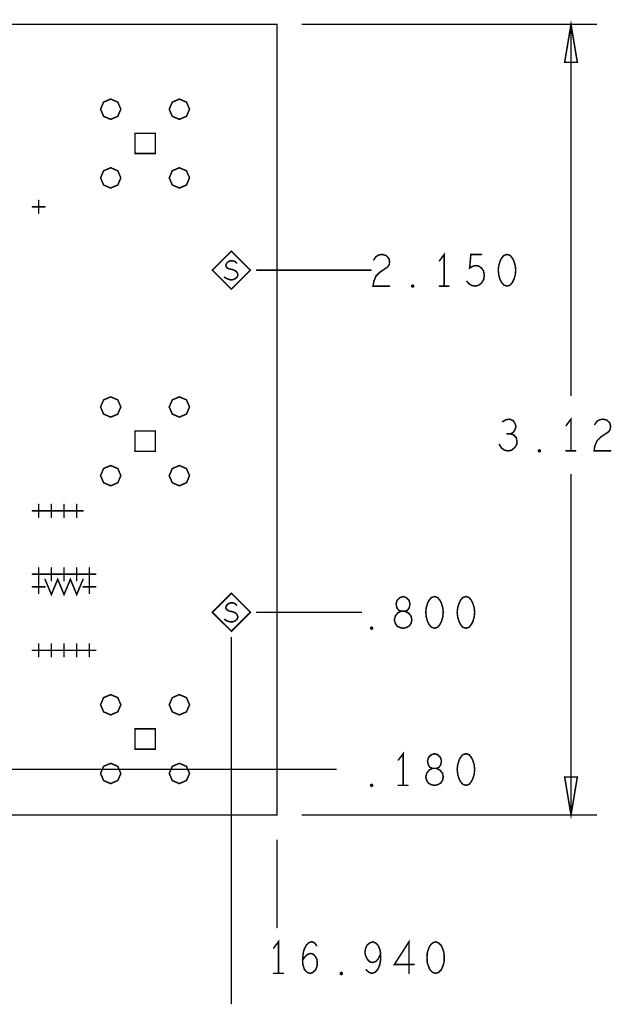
# Model space of a CAD drawing. Extents: x 28 to 61, y 24.9 to 46.
# Tile 29 of 59: x 46.4 to 48.7, y 28.7 to 32.6. Entities that reach past the tile are written whole.
import ezdxf

# ---------------------------------------------------------------- set-up
doc = ezdxf.new("R2010")
doc.units = 0
doc.layers.add('1', color=2, linetype='CONTINUOUS')

msp = doc.modelspace()

# ---------------------------------------------------------------- linework, layer by layer
at = {"layer": '1', "const_width": 0.006}
for points in [[(48.615, 32.435), (48.59, 32.585), (48.565, 32.435), (48.615, 32.435)], [(30.49, 29.465), (47.43, 29.465), (47.43, 32.585), (30.49, 32.585), (30.49, 29.465)], [(47.53, 32.585), (48.69, 32.585)], [(48.59, 32.585), (48.59, 31.121)], [(46.814, 32.25), (46.802, 32.278), (46.774, 32.29), (46.746, 32.278), (46.734, 32.25), (46.746, 32.222), (46.774, 32.21), (46.802, 32.222), (46.814, 32.25)], [(47.085, 32.25), (47.073, 32.278), (47.045, 32.29), (47.017, 32.278), (47.005, 32.25), (47.017, 32.222), (47.045, 32.21), (47.073, 32.222), (47.085, 32.25)], [(46.87, 32.075), (46.95, 32.075), (46.95, 32.155), (46.87, 32.155), (46.87, 32.075)], [(46.814, 31.979), (46.802, 32.007), (46.774, 32.019), (46.746, 32.007), (46.734, 31.979), (46.746, 31.951), (46.774, 31.939), (46.802, 31.951), (46.814, 31.979)], [(47.085, 31.979), (47.073, 32.007), (47.045, 32.019), (47.017, 32.007), (47.005, 31.979), (47.017, 31.951), (47.045, 31.939), (47.073, 31.951), (47.085, 31.979)], [(46.465, 31.865), (46.515, 31.865)], [(46.49, 31.84), (46.49, 31.89)], [(47.325, 31.615), (47.25, 31.69), (47.175, 31.615), (47.25, 31.54), (47.325, 31.615)], [(47.812, 31.656), (47.821, 31.669), (47.832, 31.675), (47.845, 31.677), (47.86, 31.673), (47.871, 31.662), (47.874, 31.65), (47.873, 31.637), (47.866, 31.627), (47.835, 31.606), (47.821, 31.592), (47.812, 31.571), (47.809, 31.552), (47.874, 31.552)], [(48.09, 31.552), (48.09, 31.677), (48.071, 31.652)], [(48.179, 31.571), (48.189, 31.56), (48.2, 31.554), (48.214, 31.552), (48.227, 31.556), (48.238, 31.565), (48.246, 31.579), (48.248, 31.596), (48.245, 31.612), (48.237, 31.623), (48.226, 31.631), (48.215, 31.633), (48.204, 31.631), (48.19, 31.623), (48.195, 31.677), (48.237, 31.677)], [(48.338, 31.677), (48.325, 31.673), (48.316, 31.662), (48.31, 31.65), (48.305, 31.633), (48.303, 31.615), (48.305, 31.596), (48.31, 31.579), (48.316, 31.567), (48.325, 31.556), (48.338, 31.552), (48.35, 31.556), (48.359, 31.567), (48.365, 31.579), (48.37, 31.596), (48.372, 31.615), (48.37, 31.633), (48.365, 31.65), (48.359, 31.662), (48.35, 31.673), (48.338, 31.677)], [(47.223, 31.587), (47.233, 31.581), (47.245, 31.577), (47.255, 31.577), (47.265, 31.581), (47.272, 31.587), (47.276, 31.596), (47.273, 31.605), (47.267, 31.612), (47.256, 31.617), (47.241, 31.62), (47.232, 31.625), (47.228, 31.633), (47.231, 31.642), (47.237, 31.648), (47.246, 31.652), (47.255, 31.652), (47.263, 31.65), (47.271, 31.643)], [(47.35, 31.615), (47.801, 31.615)], [(47.966, 31.548), (47.962, 31.55), (47.962, 31.554), (47.966, 31.556), (47.969, 31.554), (47.969, 31.55), (47.966, 31.548)], [(48.071, 31.552), (48.108, 31.552)], [(46.814, 31.075), (46.802, 31.103), (46.774, 31.115), (46.746, 31.103), (46.734, 31.075), (46.746, 31.047), (46.774, 31.035), (46.802, 31.047), (46.814, 31.075)], [(47.085, 31.075), (47.073, 31.103), (47.045, 31.115), (47.017, 31.103), (47.005, 31.075), (47.017, 31.047), (47.045, 31.035), (47.073, 31.047), (47.085, 31.075)], [(48.352, 30.969), (48.362, 30.975), (48.369, 30.985), (48.373, 30.998), (48.369, 31.01), (48.362, 31.021), (48.348, 31.027), (48.334, 31.025), (48.32, 31.017)], [(48.59, 30.902), (48.59, 31.027), (48.571, 31.002)], [(48.684, 31.006), (48.693, 31.019), (48.704, 31.025), (48.717, 31.027), (48.732, 31.023), (48.743, 31.012), (48.746, 31), (48.745, 30.987), (48.738, 30.977), (48.707, 30.956), (48.693, 30.942), (48.684, 30.921), (48.681, 30.902), (48.746, 30.902)], [(46.87, 30.9), (46.95, 30.9), (46.95, 30.98), (46.87, 30.98), (46.87, 30.9)], [(48.307, 30.927), (48.317, 30.912), (48.329, 30.904), (48.343, 30.902), (48.355, 30.904), (48.368, 30.915), (48.376, 30.927), (48.377, 30.94), (48.374, 30.954), (48.363, 30.965), (48.352, 30.969), (48.338, 30.969)], [(48.466, 30.898), (48.462, 30.9), (48.462, 30.904), (48.466, 30.906), (48.469, 30.904), (48.469, 30.9), (48.466, 30.898)], [(48.571, 30.902), (48.608, 30.902)], [(46.814, 30.804), (46.802, 30.832), (46.774, 30.844), (46.746, 30.832), (46.734, 30.804), (46.746, 30.776), (46.774, 30.764), (46.802, 30.776), (46.814, 30.804)], [(47.085, 30.804), (47.073, 30.832), (47.045, 30.844), (47.017, 30.832), (47.005, 30.804), (47.017, 30.776), (47.045, 30.764), (47.073, 30.776), (47.085, 30.804)], [(48.59, 30.808), (48.59, 29.465)], [(46.465, 30.665), (46.515, 30.665)], [(46.49, 30.64), (46.49, 30.69)], [(46.515, 30.665), (46.565, 30.665)], [(46.54, 30.64), (46.54, 30.69)], [(46.565, 30.665), (46.615, 30.665)], [(46.59, 30.64), (46.59, 30.69)], [(46.615, 30.665), (46.665, 30.665)], [(46.64, 30.64), (46.64, 30.69)], [(46.49, 30.39), (46.49, 30.44)], [(46.54, 30.39), (46.54, 30.44)], [(46.59, 30.39), (46.59, 30.44)], [(46.64, 30.39), (46.64, 30.44)], [(46.69, 30.39), (46.69, 30.44)], [(46.465, 30.415), (46.515, 30.415)], [(46.49, 30.34), (46.49, 30.39)], [(46.515, 30.415), (46.565, 30.415)], [(46.515, 30.395), (46.54, 30.335), (46.565, 30.395), (46.59, 30.335), (46.615, 30.395), (46.64, 30.335), (46.665, 30.395)], [(46.565, 30.415), (46.615, 30.415)], [(46.615, 30.415), (46.665, 30.415)], [(46.665, 30.415), (46.715, 30.415)], [(46.69, 30.34), (46.69, 30.39)], [(46.465, 30.365), (46.515, 30.365)], [(46.665, 30.365), (46.715, 30.365)], [(47.325, 30.265), (47.25, 30.34), (47.175, 30.265), (47.25, 30.19), (47.325, 30.265)], [(47.223, 30.237), (47.233, 30.231), (47.245, 30.227), (47.255, 30.227), (47.265, 30.231), (47.272, 30.237), (47.276, 30.246), (47.273, 30.255), (47.267, 30.262), (47.256, 30.267), (47.241, 30.27), (47.232, 30.275), (47.228, 30.283), (47.231, 30.292), (47.237, 30.298), (47.246, 30.302), (47.255, 30.302), (47.263, 30.3), (47.271, 30.293)], [(47.928, 30.202), (47.938, 30.204), (47.951, 30.21), (47.959, 30.221), (47.962, 30.235), (47.959, 30.25), (47.949, 30.262), (47.935, 30.269), (47.92, 30.269), (47.91, 30.273), (47.903, 30.283), (47.9, 30.298), (47.904, 30.312), (47.915, 30.323), (47.928, 30.327), (47.94, 30.323), (47.951, 30.312), (47.955, 30.298), (47.952, 30.283), (47.945, 30.273), (47.935, 30.269), (47.92, 30.269), (47.906, 30.262), (47.897, 30.25), (47.893, 30.235), (47.897, 30.221), (47.904, 30.21), (47.917, 30.204), (47.928, 30.202)], [(48.052, 30.327), (48.039, 30.323), (48.03, 30.312), (48.024, 30.3), (48.019, 30.283), (48.017, 30.265), (48.019, 30.246), (48.024, 30.229), (48.03, 30.217), (48.039, 30.206), (48.052, 30.202), (48.064, 30.206), (48.073, 30.217), (48.079, 30.229), (48.084, 30.246), (48.086, 30.265), (48.084, 30.283), (48.079, 30.3), (48.073, 30.312), (48.064, 30.323), (48.052, 30.327)], [(48.176, 30.327), (48.163, 30.323), (48.154, 30.312), (48.148, 30.3), (48.143, 30.283), (48.141, 30.265), (48.143, 30.246), (48.148, 30.229), (48.154, 30.217), (48.163, 30.206), (48.176, 30.202), (48.188, 30.206), (48.197, 30.217), (48.203, 30.229), (48.208, 30.246), (48.21, 30.265), (48.208, 30.283), (48.203, 30.3), (48.197, 30.312), (48.188, 30.323), (48.176, 30.327)], [(47.35, 30.265), (47.763, 30.265)], [(47.804, 30.198), (47.8, 30.2), (47.8, 30.204), (47.804, 30.206), (47.807, 30.204), (47.807, 30.2), (47.804, 30.198)], [(47.25, 28.721), (47.25, 30.165)], [(46.465, 30.115), (46.515, 30.115)], [(46.49, 30.09), (46.49, 30.14)], [(46.515, 30.115), (46.565, 30.115)], [(46.54, 30.09), (46.54, 30.14)], [(46.565, 30.115), (46.615, 30.115)], [(46.59, 30.09), (46.59, 30.14)], [(46.615, 30.115), (46.665, 30.115)], [(46.64, 30.09), (46.64, 30.14)], [(46.665, 30.115), (46.715, 30.115)], [(46.69, 30.09), (46.69, 30.14)], [(46.814, 29.9), (46.802, 29.928), (46.774, 29.94), (46.746, 29.928), (46.734, 29.9), (46.746, 29.872), (46.774, 29.86), (46.802, 29.872), (46.814, 29.9)], [(47.085, 29.9), (47.073, 29.928), (47.045, 29.94), (47.017, 29.928), (47.005, 29.9), (47.017, 29.872), (47.045, 29.86), (47.073, 29.872), (47.085, 29.9)], [(46.87, 29.725), (46.95, 29.725), (46.95, 29.805), (46.87, 29.805), (46.87, 29.725)], [(47.928, 29.582), (47.928, 29.707), (47.909, 29.682)], [(48.052, 29.582), (48.062, 29.584), (48.075, 29.59), (48.083, 29.601), (48.086, 29.615), (48.083, 29.63), (48.073, 29.642), (48.059, 29.649), (48.044, 29.649), (48.034, 29.653), (48.027, 29.663), (48.024, 29.678), (48.028, 29.692), (48.039, 29.703), (48.052, 29.707), (48.064, 29.703), (48.075, 29.692), (48.079, 29.678), (48.076, 29.663), (48.069, 29.653), (48.059, 29.649), (48.044, 29.649), (48.03, 29.642), (48.021, 29.63), (48.017, 29.615), (48.021, 29.601), (48.028, 29.59), (48.041, 29.584), (48.052, 29.582)], [(48.176, 29.707), (48.163, 29.703), (48.154, 29.692), (48.148, 29.68), (48.143, 29.663), (48.141, 29.645), (48.143, 29.626), (48.148, 29.609), (48.154, 29.597), (48.163, 29.586), (48.176, 29.582), (48.188, 29.586), (48.197, 29.597), (48.203, 29.609), (48.208, 29.626), (48.21, 29.645), (48.208, 29.663), (48.203, 29.68), (48.197, 29.692), (48.188, 29.703), (48.176, 29.707)], [(47.663, 29.645), (45.09, 29.645)], [(46.814, 29.629), (46.802, 29.657), (46.774, 29.669), (46.746, 29.657), (46.734, 29.629), (46.746, 29.601), (46.774, 29.589), (46.802, 29.601), (46.814, 29.629)], [(47.085, 29.629), (47.073, 29.657), (47.045, 29.669), (47.017, 29.657), (47.005, 29.629), (47.017, 29.601), (47.045, 29.589), (47.073, 29.601), (47.085, 29.629)], [(48.565, 29.615), (48.59, 29.465), (48.615, 29.615), (48.565, 29.615)], [(47.804, 29.578), (47.8, 29.58), (47.8, 29.584), (47.804, 29.586), (47.807, 29.584), (47.807, 29.58), (47.804, 29.578)], [(47.909, 29.582), (47.946, 29.582)], [(48.69, 29.465), (47.53, 29.465)], [(47.43, 29.365), (47.43, 29.021)], [(47.436, 28.84), (47.436, 28.965), (47.417, 28.94)], [(47.531, 28.892), (47.541, 28.906), (47.551, 28.915), (47.563, 28.919), (47.574, 28.915), (47.582, 28.906), (47.588, 28.894), (47.589, 28.879), (47.588, 28.867), (47.582, 28.854), (47.572, 28.844), (47.562, 28.84), (47.549, 28.844), (47.538, 28.856), (47.532, 28.875), (47.531, 28.896), (47.534, 28.923), (47.538, 28.937), (47.546, 28.952), (47.557, 28.962), (47.568, 28.965), (47.579, 28.96), (47.586, 28.95)], [(47.782, 28.854), (47.793, 28.844), (47.805, 28.84), (47.817, 28.844), (47.828, 28.856), (47.836, 28.875), (47.839, 28.894), (47.839, 28.917), (47.836, 28.935), (47.828, 28.952), (47.819, 28.96), (47.808, 28.965), (47.796, 28.96), (47.786, 28.952), (47.78, 28.94), (47.777, 28.923), (47.78, 28.908), (47.788, 28.894), (47.797, 28.885), (47.808, 28.883), (47.82, 28.887), (47.83, 28.898), (47.839, 28.917)], [(47.951, 28.84), (47.951, 28.965), (47.893, 28.875), (47.971, 28.875)], [(48.056, 28.965), (48.044, 28.96), (48.034, 28.95), (48.028, 28.937), (48.023, 28.921), (48.022, 28.902), (48.023, 28.883), (48.028, 28.867), (48.034, 28.854), (48.044, 28.844), (48.056, 28.84), (48.068, 28.844), (48.078, 28.854), (48.084, 28.867), (48.089, 28.883), (48.09, 28.902), (48.089, 28.921), (48.084, 28.937), (48.078, 28.95), (48.068, 28.96), (48.056, 28.965)], [(47.417, 28.84), (47.455, 28.84)], [(47.684, 28.835), (47.681, 28.837), (47.681, 28.842), (47.684, 28.844), (47.687, 28.842), (47.687, 28.837), (47.684, 28.835)]]:
    msp.add_lwpolyline(points, dxfattribs=at)
at = {"layer": '1', "const_width": 0.003}
for points in [[(47.5315, 32.585, 1), (47.5285, 32.585, 1)], [(48.5915, 32.585, 1), (48.5885, 32.585, 1)], [(48.6915, 32.585, 1), (48.6885, 32.585, 1)], [(48.6165, 32.435, 1), (48.6135, 32.435, 1)], [(48.6165, 32.435, 1), (48.6135, 32.435, 1)], [(46.8155, 32.25, 1), (46.8125, 32.25, 1)], [(46.8155, 32.25, 1), (46.8125, 32.25, 1)], [(47.0865, 32.25, 1), (47.0835, 32.25, 1)], [(47.0865, 32.25, 1), (47.0835, 32.25, 1)], [(46.8715, 32.075, 1), (46.8685, 32.075, 1)], [(46.8715, 32.075, 1), (46.8685, 32.075, 1)], [(46.8155, 31.979, 1), (46.8125, 31.979, 1)], [(46.8155, 31.979, 1), (46.8125, 31.979, 1)], [(47.0865, 31.979, 1), (47.0835, 31.979, 1)], [(47.0865, 31.979, 1), (47.0835, 31.979, 1)], [(46.4665, 31.865, 1), (46.4635, 31.865, 1)], [(46.4915, 31.89, 1), (46.4885, 31.89, 1)], [(46.5165, 31.865, 1), (46.5135, 31.865, 1)], [(46.4915, 31.84, 1), (46.4885, 31.84, 1)], [(48.2385, 31.677, 1), (48.2355, 31.677, 1)], [(48.3395, 31.677, 1), (48.3365, 31.677, 1)], [(48.3395, 31.677, 1), (48.3365, 31.677, 1)], [(47.2725, 31.643, 1), (47.2695, 31.643, 1)], [(47.8135, 31.656, 1), (47.8105, 31.656, 1)], [(48.0725, 31.652, 1), (48.0695, 31.652, 1)], [(47.2245, 31.587, 1), (47.2215, 31.587, 1)], [(47.3265, 31.615, 1), (47.3235, 31.615, 1)], [(47.3265, 31.615, 1), (47.3235, 31.615, 1)], [(47.3515, 31.615, 1), (47.3485, 31.615, 1)], [(47.8025, 31.615, 1), (47.7995, 31.615, 1)], [(47.8755, 31.552, 1), (47.8725, 31.552, 1)], [(47.9675, 31.548, 1), (47.9645, 31.548, 1)], [(47.9675, 31.548, 1), (47.9645, 31.548, 1)], [(48.0725, 31.552, 1), (48.0695, 31.552, 1)], [(48.0915, 31.552, 1), (48.0885, 31.552, 1)], [(48.1095, 31.552, 1), (48.1065, 31.552, 1)], [(48.1805, 31.571, 1), (48.1775, 31.571, 1)], [(48.5915, 31.121, 1), (48.5885, 31.121, 1)], [(46.8155, 31.075, 1), (46.8125, 31.075, 1)], [(46.8155, 31.075, 1), (46.8125, 31.075, 1)], [(47.0865, 31.075, 1), (47.0835, 31.075, 1)], [(47.0865, 31.075, 1), (47.0835, 31.075, 1)], [(48.3215, 31.017, 1), (48.3185, 31.017, 1)], [(48.5725, 31.002, 1), (48.5695, 31.002, 1)], [(48.6855, 31.006, 1), (48.6825, 31.006, 1)], [(48.3395, 30.969, 1), (48.3365, 30.969, 1)], [(48.3535, 30.969, 1), (48.3505, 30.969, 1)], [(48.3085, 30.927, 1), (48.3055, 30.927, 1)], [(46.8715, 30.9, 1), (46.8685, 30.9, 1)], [(46.8715, 30.9, 1), (46.8685, 30.9, 1)], [(48.4675, 30.898, 1), (48.4645, 30.898, 1)], [(48.4675, 30.898, 1), (48.4645, 30.898, 1)], [(48.5725, 30.902, 1), (48.5695, 30.902, 1)], [(48.5915, 30.902, 1), (48.5885, 30.902, 1)], [(48.6095, 30.902, 1), (48.6065, 30.902, 1)], [(48.7475, 30.902, 1), (48.7445, 30.902, 1)], [(48.5915, 30.808, 1), (48.5885, 30.808, 1)], [(46.8155, 30.804, 1), (46.8125, 30.804, 1)], [(46.8155, 30.804, 1), (46.8125, 30.804, 1)], [(47.0865, 30.804, 1), (47.0835, 30.804, 1)], [(47.0865, 30.804, 1), (47.0835, 30.804, 1)], [(46.4665, 30.665, 1), (46.4635, 30.665, 1)], [(46.4915, 30.69, 1), (46.4885, 30.69, 1)], [(46.5165, 30.665, 1), (46.5135, 30.665, 1)], [(46.5165, 30.665, 1), (46.5135, 30.665, 1)], [(46.5415, 30.69, 1), (46.5385, 30.69, 1)], [(46.5665, 30.665, 1), (46.5635, 30.665, 1)], [(46.5665, 30.665, 1), (46.5635, 30.665, 1)], [(46.5915, 30.69, 1), (46.5885, 30.69, 1)], [(46.6165, 30.665, 1), (46.6135, 30.665, 1)], [(46.6165, 30.665, 1), (46.6135, 30.665, 1)], [(46.6415, 30.69, 1), (46.6385, 30.69, 1)], [(46.6665, 30.665, 1), (46.6635, 30.665, 1)], [(46.4915, 30.64, 1), (46.4885, 30.64, 1)], [(46.5415, 30.64, 1), (46.5385, 30.64, 1)], [(46.5915, 30.64, 1), (46.5885, 30.64, 1)], [(46.6415, 30.64, 1), (46.6385, 30.64, 1)], [(46.4915, 30.44, 1), (46.4885, 30.44, 1)], [(46.5415, 30.44, 1), (46.5385, 30.44, 1)], [(46.5915, 30.44, 1), (46.5885, 30.44, 1)], [(46.6415, 30.44, 1), (46.6385, 30.44, 1)], [(46.6915, 30.44, 1), (46.6885, 30.44, 1)], [(46.4665, 30.415, 1), (46.4635, 30.415, 1)], [(46.4915, 30.39, 1), (46.4885, 30.39, 1)], [(46.4915, 30.39, 1), (46.4885, 30.39, 1)], [(46.5165, 30.415, 1), (46.5135, 30.415, 1)], [(46.5165, 30.415, 1), (46.5135, 30.415, 1)], [(46.5165, 30.395, 1), (46.5135, 30.395, 1)], [(46.5415, 30.39, 1), (46.5385, 30.39, 1)], [(46.5665, 30.415, 1), (46.5635, 30.415, 1)], [(46.5665, 30.415, 1), (46.5635, 30.415, 1)], [(46.5915, 30.39, 1), (46.5885, 30.39, 1)], [(46.6165, 30.415, 1), (46.6135, 30.415, 1)], [(46.6165, 30.415, 1), (46.6135, 30.415, 1)], [(46.6415, 30.39, 1), (46.6385, 30.39, 1)], [(46.6665, 30.415, 1), (46.6635, 30.415, 1)], [(46.6665, 30.415, 1), (46.6635, 30.415, 1)], [(46.6665, 30.395, 1), (46.6635, 30.395, 1)], [(46.6915, 30.39, 1), (46.6885, 30.39, 1)], [(46.6915, 30.39, 1), (46.6885, 30.39, 1)], [(46.7165, 30.415, 1), (46.7135, 30.415, 1)], [(46.4665, 30.365, 1), (46.4635, 30.365, 1)], [(46.5165, 30.365, 1), (46.5135, 30.365, 1)], [(46.6665, 30.365, 1), (46.6635, 30.365, 1)], [(46.7165, 30.365, 1), (46.7135, 30.365, 1)], [(46.4915, 30.34, 1), (46.4885, 30.34, 1)], [(46.6915, 30.34, 1), (46.6885, 30.34, 1)], [(48.0535, 30.327, 1), (48.0505, 30.327, 1)], [(48.0535, 30.327, 1), (48.0505, 30.327, 1)], [(48.1775, 30.327, 1), (48.1745, 30.327, 1)], [(48.1775, 30.327, 1), (48.1745, 30.327, 1)], [(47.2725, 30.293, 1), (47.2695, 30.293, 1)], [(47.3265, 30.265, 1), (47.3235, 30.265, 1)], [(47.3265, 30.265, 1), (47.3235, 30.265, 1)], [(47.3515, 30.265, 1), (47.3485, 30.265, 1)], [(47.7645, 30.265, 1), (47.7615, 30.265, 1)], [(47.2245, 30.237, 1), (47.2215, 30.237, 1)], [(47.8055, 30.198, 1), (47.8025, 30.198, 1)], [(47.8055, 30.198, 1), (47.8025, 30.198, 1)], [(47.9295, 30.202, 1), (47.9265, 30.202, 1)], [(47.9295, 30.202, 1), (47.9265, 30.202, 1)], [(47.2515, 30.165, 1), (47.2485, 30.165, 1)], [(46.4665, 30.115, 1), (46.4635, 30.115, 1)], [(46.4915, 30.14, 1), (46.4885, 30.14, 1)], [(46.5165, 30.115, 1), (46.5135, 30.115, 1)], [(46.5165, 30.115, 1), (46.5135, 30.115, 1)], [(46.5415, 30.14, 1), (46.5385, 30.14, 1)], [(46.5665, 30.115, 1), (46.5635, 30.115, 1)], [(46.5665, 30.115, 1), (46.5635, 30.115, 1)], [(46.5915, 30.14, 1), (46.5885, 30.14, 1)], [(46.6165, 30.115, 1), (46.6135, 30.115, 1)], [(46.6165, 30.115, 1), (46.6135, 30.115, 1)], [(46.6415, 30.14, 1), (46.6385, 30.14, 1)], [(46.6665, 30.115, 1), (46.6635, 30.115, 1)], [(46.6665, 30.115, 1), (46.6635, 30.115, 1)], [(46.6915, 30.14, 1), (46.6885, 30.14, 1)], [(46.7165, 30.115, 1), (46.7135, 30.115, 1)], [(46.4915, 30.09, 1), (46.4885, 30.09, 1)], [(46.5415, 30.09, 1), (46.5385, 30.09, 1)], [(46.5915, 30.09, 1), (46.5885, 30.09, 1)], [(46.6415, 30.09, 1), (46.6385, 30.09, 1)], [(46.6915, 30.09, 1), (46.6885, 30.09, 1)], [(46.8155, 29.9, 1), (46.8125, 29.9, 1)], [(46.8155, 29.9, 1), (46.8125, 29.9, 1)], [(47.0865, 29.9, 1), (47.0835, 29.9, 1)], [(47.0865, 29.9, 1), (47.0835, 29.9, 1)], [(46.8715, 29.725, 1), (46.8685, 29.725, 1)], [(46.8715, 29.725, 1), (46.8685, 29.725, 1)], [(47.9105, 29.682, 1), (47.9075, 29.682, 1)], [(48.1775, 29.707, 1), (48.1745, 29.707, 1)], [(48.1775, 29.707, 1), (48.1745, 29.707, 1)], [(47.6645, 29.645, 1), (47.6615, 29.645, 1)], [(46.8155, 29.629, 1), (46.8125, 29.629, 1)], [(46.8155, 29.629, 1), (46.8125, 29.629, 1)], [(47.0865, 29.629, 1), (47.0835, 29.629, 1)], [(47.0865, 29.629, 1), (47.0835, 29.629, 1)], [(48.5665, 29.615, 1), (48.5635, 29.615, 1)], [(48.5665, 29.615, 1), (48.5635, 29.615, 1)], [(47.8055, 29.578, 1), (47.8025, 29.578, 1)], [(47.8055, 29.578, 1), (47.8025, 29.578, 1)], [(47.9105, 29.582, 1), (47.9075, 29.582, 1)], [(47.9295, 29.582, 1), (47.9265, 29.582, 1)], [(47.9475, 29.582, 1), (47.9445, 29.582, 1)], [(48.0535, 29.582, 1), (48.0505, 29.582, 1)], [(48.0535, 29.582, 1), (48.0505, 29.582, 1)], [(47.5315, 29.465, 1), (47.5285, 29.465, 1)], [(48.5915, 29.465, 1), (48.5885, 29.465, 1)], [(48.6915, 29.465, 1), (48.6885, 29.465, 1)], [(47.4315, 29.365, 1), (47.4285, 29.365, 1)], [(47.4315, 29.021, 1), (47.4285, 29.021, 1)], [(47.5875, 28.95, 1), (47.5845, 28.95, 1)], [(48.0575, 28.965, 1), (48.0545, 28.965, 1)], [(48.0575, 28.965, 1), (48.0545, 28.965, 1)], [(47.4185, 28.94, 1), (47.4155, 28.94, 1)], [(47.8405, 28.917, 1), (47.8375, 28.917, 1)], [(47.5325, 28.892, 1), (47.5295, 28.892, 1)], [(47.9725, 28.875, 1), (47.9695, 28.875, 1)], [(47.4185, 28.84, 1), (47.4155, 28.84, 1)], [(47.4375, 28.84, 1), (47.4345, 28.84, 1)], [(47.4565, 28.84, 1), (47.4535, 28.84, 1)], [(47.6855, 28.835, 1), (47.6825, 28.835, 1)], [(47.6855, 28.835, 1), (47.6825, 28.835, 1)], [(47.7835, 28.854, 1), (47.7805, 28.854, 1)], [(47.9525, 28.84, 1), (47.9495, 28.84, 1)], [(47.2515, 28.721, 1), (47.2485, 28.721, 1)]]:
    msp.add_lwpolyline(points, format="xyb", close=True, dxfattribs=at)

doc.saveas('drawing.dxf')
